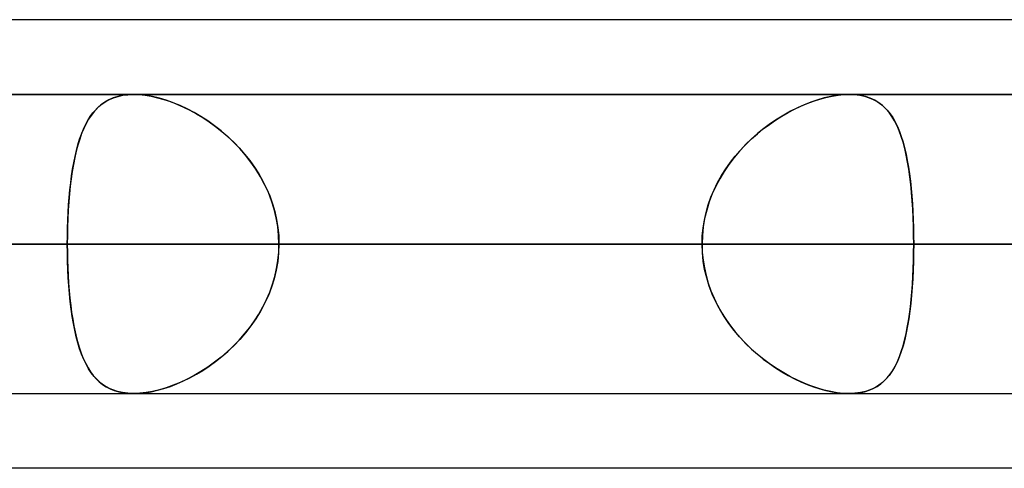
# Model space of a CAD drawing. Header units: millimetres. Extents: x -156 to 156, y -52 to 132.
# Tile 34 of 79: x -50.21 to -46.92, y 62.5 to 64. Entities that reach past the tile are written whole.
import ezdxf

# ---------------------------------------------------------------- set-up
doc = ezdxf.new("R2010")
doc.units = ezdxf.units.MM
doc.layers.add('MAIN-1', color=7, linetype='Continuous')

msp = doc.modelspace()

# ---------------------------------------------------------------- linework, layer by layer
at = {"layer": 'MAIN-1'}
for p, q in [((-39.2091, 64), (-72.3017, 64)), ((-36.0271, 64), (-69.1197, 64)), ((-39.2091, 64), (-69.1197, 64)), ((-36.0271, 64), (-69.1197, 64)), ((68.6965, 63.75), (-68.6965, 63.75)), ((68.6965, 63.75), (-68.6965, 63.75)), ((63.1787, 63.75), (-63.1787, 63.75)), ((63.1787, 63.75), (-63.1787, 63.75)), ((-45.074, 63.75), (-61, 63.75)), ((-61, 63.75), (-45.074, 63.75)), ((57.6605, 63.75), (-57.6605, 63.75)), ((57.6605, 63.75), (-57.6605, 63.75)), ((-39.5486, 63.75), (-53.2, 63.75)), ((-53.2, 63.75), (-39.5486, 63.75)), ((52.1417, 63.75), (-52.1417, 63.75)), ((52.1417, 63.75), (-52.1417, 63.75)), ((-49.9106, 63.7333), (-49.8969, 63.7391)), ((-49.8831, 63.7434), (-49.8988, 63.7384)), ((-49.8969, 63.7391), (-49.8821, 63.7437)), ((-49.8663, 63.7471), (-49.8831, 63.7434)), ((-49.8821, 63.7437), (-49.8665, 63.7471)), ((-49.8665, 63.7471), (-49.85, 63.7492)), ((-49.8486, 63.7493), (-49.8663, 63.7471)), ((-49.85, 63.7492), (-49.8327, 63.75)), ((-49.8299, 63.75), (-49.8486, 63.7493)), ((-49.8327, 63.75), (-49.8322, 63.75)), ((-49.8322, 63.75), (-49.8318, 63.75)), ((-49.8318, 63.75), (-49.8313, 63.75)), ((-49.8313, 63.75), (-49.8308, 63.75)), ((-49.8308, 63.75), (-49.8304, 63.75)), ((-49.8304, 63.75), (-49.8299, 63.75)), ((-47.4385, 63.75), (-49.83, 63.75)), ((-47.4385, 63.75), (-49.83, 63.75)), ((-49.8098, 63.7492), (-49.8299, 63.75)), ((-49.8299, 63.75), (-49.8112, 63.7493)), ((-49.8112, 63.7493), (-49.7916, 63.7473)), ((-49.7887, 63.7469), (-49.8098, 63.7492)), ((-49.7916, 63.7473), (-49.7712, 63.7439)), ((-49.7668, 63.743), (-49.7887, 63.7469)), ((-49.7712, 63.7439), (-49.7502, 63.7392)), ((-49.7442, 63.7376), (-49.7668, 63.743)), ((-49.7502, 63.7392), (-49.7289, 63.7332)), ((-47.537, 63.7341), (-47.5162, 63.7398)), ((-47.4999, 63.7434), (-47.5218, 63.7384)), ((-47.5162, 63.7398), (-47.4957, 63.7443)), ((-47.4786, 63.7471), (-47.4999, 63.7434)), ((-47.4957, 63.7443), (-47.4759, 63.7475)), ((-47.4581, 63.7493), (-47.4786, 63.7471)), ((-47.4759, 63.7475), (-47.4568, 63.7494)), ((-47.4385, 63.75), (-47.4581, 63.7493)), ((-47.4568, 63.7494), (-47.4385, 63.75)), ((-47.4385, 63.75), (-47.4206, 63.7493)), ((-47.4194, 63.7492), (-47.4385, 63.75)), ((-47.4206, 63.7493), (-47.4035, 63.7473)), ((-47.4012, 63.7469), (-47.4194, 63.7492)), ((-47.4035, 63.7473), (-47.3874, 63.7439)), ((-47.3841, 63.743), (-47.4012, 63.7469)), ((-47.3874, 63.7439), (-47.3722, 63.7392)), ((-47.3681, 63.7376), (-47.3841, 63.743)), ((-47.3722, 63.7392), (-47.3581, 63.7332)), ((-49.9567, 63.6991), (-49.9464, 63.7092)), ((-49.9392, 63.7153), (-49.9507, 63.7052)), ((-49.9464, 63.7092), (-49.9354, 63.7183)), ((-49.9268, 63.7243), (-49.9392, 63.7153)), ((-49.9354, 63.7183), (-49.9234, 63.7263)), ((-49.9133, 63.732), (-49.9268, 63.7243)), ((-49.9234, 63.7263), (-49.9106, 63.7333)), ((-49.8988, 63.7384), (-49.9133, 63.732)), ((-49.7212, 63.7307), (-49.7442, 63.7376)), ((-49.7289, 63.7332), (-49.7074, 63.726)), ((-49.6979, 63.7224), (-49.7212, 63.7307)), ((-49.7074, 63.726), (-49.6857, 63.7175)), ((-49.6746, 63.7128), (-49.6979, 63.7224)), ((-49.6857, 63.7175), (-49.6639, 63.708)), ((-49.6512, 63.7019), (-49.6746, 63.7128)), ((-49.6639, 63.708), (-49.6422, 63.6973)), ((-47.6218, 63.7003), (-47.6005, 63.7104)), ((-47.5891, 63.7153), (-47.6117, 63.7052)), ((-47.6005, 63.7104), (-47.5792, 63.7194)), ((-47.5665, 63.7243), (-47.5891, 63.7153)), ((-47.5792, 63.7194), (-47.558, 63.7273)), ((-47.544, 63.732), (-47.5665, 63.7243)), ((-47.558, 63.7273), (-47.537, 63.7341)), ((-47.5218, 63.7384), (-47.544, 63.732)), ((-47.3533, 63.7307), (-47.3681, 63.7376)), ((-47.3581, 63.7332), (-47.3451, 63.7259)), ((-47.3397, 63.7224), (-47.3533, 63.7307)), ((-47.3451, 63.7259), (-47.333, 63.7175)), ((-47.3273, 63.7128), (-47.3397, 63.7224)), ((-47.333, 63.7175), (-47.3219, 63.7079)), ((-47.3158, 63.7019), (-47.3273, 63.7128)), ((-47.3219, 63.7079), (-47.3116, 63.6972)), ((-49.9832, 63.6628), (-49.975, 63.6759)), ((-49.9713, 63.6812), (-49.9804, 63.6674)), ((-49.975, 63.6759), (-49.9662, 63.688)), ((-49.9614, 63.6938), (-49.9713, 63.6812)), ((-49.9662, 63.688), (-49.9567, 63.6991)), ((-49.9507, 63.7052), (-49.9614, 63.6938)), ((-49.628, 63.6897), (-49.6512, 63.7019)), ((-49.6422, 63.6973), (-49.6205, 63.6854)), ((-49.6051, 63.6763), (-49.628, 63.6897)), ((-49.6205, 63.6854), (-49.5989, 63.6724)), ((-49.5823, 63.6616), (-49.6051, 63.6763)), ((-47.6847, 63.6641), (-47.6639, 63.6772)), ((-47.6571, 63.6812), (-47.6796, 63.6674)), ((-47.6639, 63.6772), (-47.6429, 63.6893)), ((-47.6344, 63.6938), (-47.6571, 63.6812)), ((-47.6429, 63.6893), (-47.6218, 63.7003)), ((-47.6117, 63.7052), (-47.6344, 63.6938)), ((-47.3053, 63.6897), (-47.3158, 63.7019)), ((-47.3116, 63.6972), (-47.3021, 63.6854)), ((-47.2958, 63.6763), (-47.3053, 63.6897)), ((-47.3021, 63.6854), (-47.2933, 63.6724)), ((-47.287, 63.6616), (-47.2958, 63.6763)), ((-49.9979, 63.6334), (-49.9908, 63.6486)), ((-49.9889, 63.6525), (-49.9966, 63.6363)), ((-49.9908, 63.6486), (-49.9832, 63.6628)), ((-49.9804, 63.6674), (-49.9889, 63.6525)), ((-49.5989, 63.6724), (-49.5774, 63.6583)), ((-49.5598, 63.6456), (-49.5823, 63.6616)), ((-49.5774, 63.6583), (-49.5563, 63.6431)), ((-49.5377, 63.6284), (-49.5598, 63.6456)), ((-49.5563, 63.6431), (-49.5356, 63.6267)), ((-47.7257, 63.6348), (-47.7054, 63.65)), ((-47.7019, 63.6525), (-47.7238, 63.6363)), ((-47.7054, 63.65), (-47.6847, 63.6641)), ((-47.6796, 63.6674), (-47.7019, 63.6525)), ((-47.2933, 63.6724), (-47.2852, 63.6583)), ((-47.2789, 63.6456), (-47.287, 63.6616)), ((-47.2852, 63.6583), (-47.2777, 63.643)), ((-47.2715, 63.6284), (-47.2789, 63.6456)), ((-47.2777, 63.643), (-47.2708, 63.6267)), ((-50.0105, 63.6001), (-50.0044, 63.6173)), ((-50.0038, 63.619), (-50.0103, 63.6005)), ((-50.0044, 63.6173), (-49.9979, 63.6334)), ((-49.9966, 63.6363), (-50.0038, 63.619)), ((-49.5162, 63.6099), (-49.5377, 63.6284)), ((-49.5356, 63.6267), (-49.5155, 63.6093)), ((-49.4953, 63.5902), (-49.5162, 63.6099)), ((-49.5155, 63.6093), (-49.4959, 63.5908)), ((-47.7452, 63.619), (-47.7661, 63.6005)), ((-47.765, 63.6015), (-47.7456, 63.6186)), ((-47.7456, 63.6186), (-47.7257, 63.6348)), ((-47.7238, 63.6363), (-47.7452, 63.619)), ((-47.2647, 63.6099), (-47.2715, 63.6284)), ((-47.2708, 63.6267), (-47.2645, 63.6093)), ((-47.2586, 63.5902), (-47.2647, 63.6099)), ((-47.2645, 63.6093), (-47.2587, 63.5908)), ((-50.0163, 63.581), (-50.0218, 63.5604)), ((-50.0212, 63.5628), (-50.0161, 63.5819)), ((-50.0103, 63.6005), (-50.0163, 63.581)), ((-50.0161, 63.5819), (-50.0105, 63.6001)), ((-49.4959, 63.5908), (-49.4771, 63.5713)), ((-49.4752, 63.5693), (-49.4953, 63.5902)), ((-47.7862, 63.581), (-47.8054, 63.5604)), ((-47.802, 63.5641), (-47.7839, 63.5833)), ((-47.7661, 63.6005), (-47.7862, 63.581)), ((-47.7839, 63.5833), (-47.765, 63.6015)), ((-47.2587, 63.5908), (-47.2535, 63.5713)), ((-47.253, 63.5693), (-47.2586, 63.5902)), ((-50.0301, 63.5219), (-50.0259, 63.5428)), ((-50.0218, 63.5604), (-50.0267, 63.5388)), ((-50.0259, 63.5428), (-50.0212, 63.5628)), ((-49.4771, 63.5713), (-49.4592, 63.5509)), ((-49.4561, 63.5472), (-49.4752, 63.5693)), ((-49.4592, 63.5509), (-49.4422, 63.5296)), ((-49.4381, 63.5241), (-49.4561, 63.5472)), ((-47.8357, 63.5231), (-47.8193, 63.544)), ((-47.8054, 63.5604), (-47.8236, 63.5388)), ((-47.8193, 63.544), (-47.802, 63.5641)), ((-47.2535, 63.5713), (-47.2487, 63.5509)), ((-47.248, 63.5472), (-47.253, 63.5693)), ((-47.2487, 63.5509), (-47.2444, 63.5296)), ((-47.2434, 63.5241), (-47.248, 63.5472)), ((-50.0312, 63.5163), (-50.0351, 63.4928)), ((-50.0339, 63.5002), (-50.0301, 63.5219)), ((-50.0267, 63.5388), (-50.0312, 63.5163)), ((-49.4422, 63.5296), (-49.4264, 63.5074)), ((-49.4214, 63.4999), (-49.4381, 63.5241)), ((-47.8407, 63.5163), (-47.8567, 63.4928)), ((-47.8511, 63.5014), (-47.8357, 63.5231)), ((-47.8236, 63.5388), (-47.8407, 63.5163)), ((-47.2444, 63.5296), (-47.2406, 63.5074)), ((-47.2394, 63.4999), (-47.2434, 63.5241)), ((-50.0404, 63.4545), (-50.0374, 63.4777)), ((-50.0351, 63.4928), (-50.0386, 63.4684)), ((-50.0374, 63.4777), (-50.0339, 63.5002)), ((-49.4264, 63.5074), (-49.4116, 63.4844)), ((-49.4061, 63.4749), (-49.4214, 63.4999)), ((-49.4116, 63.4844), (-49.3981, 63.4605)), ((-47.8784, 63.4555), (-47.8653, 63.4788)), ((-47.8567, 63.4928), (-47.8713, 63.4684)), ((-47.8653, 63.4788), (-47.8511, 63.5014)), ((-47.2406, 63.5074), (-47.2372, 63.4843)), ((-47.2359, 63.4749), (-47.2394, 63.4999)), ((-47.2372, 63.4843), (-47.2342, 63.4605)), ((-50.0417, 63.4432), (-50.0444, 63.4172)), ((-50.0431, 63.4306), (-50.0404, 63.4545)), ((-50.0386, 63.4684), (-50.0417, 63.4432)), ((-49.3922, 63.4489), (-49.4061, 63.4749)), ((-49.3981, 63.4605), (-49.3859, 63.4359)), ((-49.3799, 63.4221), (-49.3922, 63.4489)), ((-47.8846, 63.4432), (-47.8964, 63.4172)), ((-47.8901, 63.4315), (-47.8784, 63.4555)), ((-47.8713, 63.4684), (-47.8846, 63.4432)), ((-47.2328, 63.4489), (-47.2359, 63.4749)), ((-47.2342, 63.4605), (-47.2315, 63.4359)), ((-47.2302, 63.4221), (-47.2328, 63.4489)), ((-50.0444, 63.4172), (-50.0466, 63.3905)), ((-50.0454, 63.406), (-50.0431, 63.4306)), ((-49.3859, 63.4359), (-49.3752, 63.4106)), ((-49.3692, 63.3945), (-49.3799, 63.4221)), ((-49.3752, 63.4106), (-49.366, 63.3848)), ((-47.8964, 63.4172), (-47.9065, 63.3905)), ((-47.9006, 63.4068), (-47.8901, 63.4315)), ((-47.2315, 63.4359), (-47.2292, 63.4106)), ((-47.228, 63.3945), (-47.2302, 63.4221)), ((-47.2292, 63.4106), (-47.2273, 63.3848)), ((-50.0489, 63.3553), (-50.0473, 63.3809)), ((-50.0466, 63.3905), (-50.0484, 63.3632)), ((-50.0473, 63.3809), (-50.0454, 63.406)), ((-49.3604, 63.3663), (-49.3692, 63.3945)), ((-49.366, 63.3848), (-49.3583, 63.3586)), ((-47.9169, 63.3558), (-47.9095, 63.3815)), ((-47.9065, 63.3905), (-47.915, 63.3632)), ((-47.9095, 63.3815), (-47.9006, 63.4068)), ((-47.2262, 63.3663), (-47.228, 63.3945)), ((-47.2273, 63.3848), (-47.2258, 63.3586)), ((-50.0501, 63.3294), (-50.0489, 63.3553)), ((-50.0484, 63.3632), (-50.0499, 63.3353)), ((-49.3535, 63.3377), (-49.3604, 63.3663)), ((-49.3583, 63.3586), (-49.3523, 63.3319)), ((-47.9227, 63.3298), (-47.9169, 63.3558)), ((-47.915, 63.3632), (-47.9217, 63.3353)), ((-47.2248, 63.3377), (-47.2262, 63.3663)), ((-47.2258, 63.3586), (-47.2246, 63.3319)), ((-50.051, 63.3032), (-50.0501, 63.3294)), ((-50.0499, 63.3353), (-50.0509, 63.3071)), ((-49.3485, 63.3088), (-49.3535, 63.3377)), ((-49.3523, 63.3319), (-49.3479, 63.3049)), ((-47.927, 63.3035), (-47.9227, 63.3298)), ((-47.9217, 63.3353), (-47.9265, 63.3071)), ((-47.2239, 63.3088), (-47.2248, 63.3377)), ((-47.2246, 63.3319), (-47.2238, 63.3049)), ((-50.0515, 63.2786), (-50.0517, 63.25)), ((-50.0509, 63.3071), (-50.0515, 63.2786)), ((-50.0515, 63.2767), (-50.051, 63.3032)), ((-49.3454, 63.2795), (-49.3485, 63.3088)), ((-49.3479, 63.3049), (-49.3453, 63.2776)), ((-49.3444, 63.25), (-49.3454, 63.2795)), ((-47.9294, 63.2786), (-47.9304, 63.25)), ((-47.9295, 63.2768), (-47.927, 63.3035)), ((-47.9265, 63.3071), (-47.9294, 63.2786)), ((-47.2233, 63.2795), (-47.2239, 63.3088)), ((-47.2238, 63.3049), (-47.2233, 63.2776)), ((-47.2231, 63.25), (-47.2233, 63.2795)), ((-69.0087, 63.25), (69.0087, 63.25)), ((69.0087, 63.25), (-69.0087, 63.25)), ((68.2038, 63.25), (-68.2038, 63.25)), ((-68.2038, 63.25), (68.2038, 63.25)), ((-63.3931, 63.25), (63.3931, 63.25)), ((63.3931, 63.25), (-63.3931, 63.25)), ((62.6857, 63.25), (-62.6857, 63.25)), ((-62.6857, 63.25), (62.6857, 63.25)), ((-61.5, 63.25), (-45.5566, 63.25)), ((-45.5566, 63.25), (-61.5, 63.25)), ((-44.8487, 63.25), (-60.5, 63.25)), ((-60.5, 63.25), (-44.8487, 63.25)), ((-57.8746, 63.25), (57.8746, 63.25)), ((57.8746, 63.25), (-57.8746, 63.25)), ((57.167, 63.25), (-57.167, 63.25)), ((-57.167, 63.25), (57.167, 63.25)), ((-54.861, 63.25), (-50.0517, 63.25)), ((-50.0517, 63.25), (-54.861, 63.25)), ((-53.7, 63.25), (-40.0337, 63.25)), ((-40.0337, 63.25), (-53.7, 63.25)), ((-47.9304, 63.25), (-52.7397, 63.25)), ((-52.7397, 63.25), (-47.9304, 63.25)), ((-39.1762, 63.25), (-52.7, 63.25)), ((-52.7, 63.25), (-39.1762, 63.25)), ((-52.3553, 63.25), (52.3553, 63.25)), ((52.3553, 63.25), (-52.3553, 63.25)), ((51.6477, 63.25), (-51.6477, 63.25)), ((-51.6477, 63.25), (51.6477, 63.25)), ((-51.6477, 63.25), (-46.8352, 63.25)), ((-46.8352, 63.25), (-51.6477, 63.25)), ((-45.5566, 63.25), (-50.3701, 63.25)), ((-50.3701, 63.25), (-45.5566, 63.25)), ((-50.0517, 63.25), (-50.0515, 63.2767)), ((-50.0517, 63.25), (-47.9304, 63.25)), ((-47.9304, 63.25), (-50.0517, 63.25)), ((-50.0515, 63.2214), (-50.0517, 63.25)), ((-50.0517, 63.25), (-50.0515, 63.2232)), ((-49.3444, 63.25), (-49.3454, 63.2205)), ((-49.3453, 63.2776), (-49.3444, 63.25)), ((-49.3453, 63.2224), (-49.3444, 63.25)), ((-47.2231, 63.25), (-49.3444, 63.25)), ((-49.3444, 63.25), (-47.2231, 63.25)), ((-49.3444, 63.25), (-44.5348, 63.25)), ((-44.5348, 63.25), (-49.3444, 63.25)), ((-47.9304, 63.25), (-47.9295, 63.2768)), ((-47.9304, 63.25), (-47.9295, 63.2232)), ((-47.9294, 63.2214), (-47.9304, 63.25)), ((-47.2233, 63.2776), (-47.2231, 63.25)), ((-47.2233, 63.2224), (-47.2231, 63.25)), ((-47.2231, 63.25), (-47.2233, 63.2205)), ((-42.4135, 63.25), (-47.2231, 63.25)), ((-47.2231, 63.25), (-42.4135, 63.25)), ((-50.0515, 63.2232), (-50.051, 63.1965)), ((-50.0509, 63.193), (-50.0515, 63.2214)), ((-49.3454, 63.2205), (-49.3485, 63.1912)), ((-49.3479, 63.1951), (-49.3453, 63.2224)), ((-47.9295, 63.2232), (-47.927, 63.1965)), ((-47.9265, 63.1929), (-47.9294, 63.2214)), ((-47.2233, 63.2205), (-47.2239, 63.1912)), ((-47.2238, 63.1951), (-47.2233, 63.2224)), ((-50.051, 63.1965), (-50.0501, 63.1702)), ((-50.0499, 63.1649), (-50.0509, 63.193)), ((-49.3485, 63.1912), (-49.3535, 63.1623)), ((-49.3523, 63.1681), (-49.3479, 63.1951)), ((-47.927, 63.1965), (-47.9227, 63.1702)), ((-47.9217, 63.1647), (-47.9265, 63.1929)), ((-47.2239, 63.1912), (-47.2248, 63.1623)), ((-47.2246, 63.1681), (-47.2238, 63.1951)), ((-50.0501, 63.1702), (-50.0489, 63.1442)), ((-50.0485, 63.1371), (-50.0499, 63.1649)), ((-49.3535, 63.1623), (-49.3604, 63.1337)), ((-49.3583, 63.1414), (-49.3523, 63.1681)), ((-47.9227, 63.1702), (-47.9169, 63.1442)), ((-47.915, 63.1368), (-47.9217, 63.1647)), ((-47.2248, 63.1623), (-47.2262, 63.1337)), ((-47.2258, 63.1414), (-47.2246, 63.1681)), ((-50.0489, 63.1442), (-50.0473, 63.1185)), ((-50.0466, 63.1098), (-50.0485, 63.1371)), ((-50.0473, 63.1185), (-50.0453, 63.0932)), ((-49.3752, 63.0894), (-49.366, 63.1152)), ((-49.3604, 63.1337), (-49.3692, 63.1055)), ((-49.366, 63.1152), (-49.3583, 63.1414)), ((-47.9169, 63.1442), (-47.9095, 63.1185)), ((-47.9065, 63.1095), (-47.915, 63.1368)), ((-47.9095, 63.1185), (-47.9006, 63.0932)), ((-47.2292, 63.0894), (-47.2273, 63.1152)), ((-47.2262, 63.1337), (-47.228, 63.1055)), ((-47.2273, 63.1152), (-47.2258, 63.1414)), ((-50.0444, 63.0832), (-50.0466, 63.1098)), ((-50.0453, 63.0932), (-50.043, 63.0685)), ((-50.0418, 63.0572), (-50.0444, 63.0832)), ((-49.3859, 63.0641), (-49.3752, 63.0894)), ((-49.3692, 63.1055), (-49.3799, 63.0779)), ((-47.8964, 63.0828), (-47.9065, 63.1095)), ((-47.9006, 63.0932), (-47.8901, 63.0685)), ((-47.8846, 63.0568), (-47.8964, 63.0828)), ((-47.2315, 63.0641), (-47.2292, 63.0894)), ((-47.228, 63.1055), (-47.2302, 63.0779)), ((-50.043, 63.0685), (-50.0403, 63.0445)), ((-50.0387, 63.032), (-50.0418, 63.0572)), ((-49.3922, 63.0511), (-49.4061, 63.0251)), ((-49.3981, 63.0395), (-49.3859, 63.0641)), ((-49.3799, 63.0779), (-49.3922, 63.0511)), ((-47.8901, 63.0685), (-47.8784, 63.0445)), ((-47.8713, 63.0316), (-47.8846, 63.0568)), ((-47.2328, 63.0511), (-47.2359, 63.0251)), ((-47.2342, 63.0395), (-47.2315, 63.0641)), ((-47.2302, 63.0779), (-47.2328, 63.0511)), ((-50.0403, 63.0445), (-50.0372, 63.0212)), ((-50.0352, 63.0077), (-50.0387, 63.032)), ((-50.0372, 63.0212), (-50.0338, 62.9987)), ((-49.4264, 62.9926), (-49.4116, 63.0156)), ((-49.4061, 63.0251), (-49.4214, 63.0001)), ((-49.4116, 63.0156), (-49.3981, 63.0395)), ((-47.8784, 63.0445), (-47.8653, 63.0212)), ((-47.8567, 63.0072), (-47.8713, 63.0316)), ((-47.8653, 63.0212), (-47.8511, 62.9986)), ((-47.2406, 62.9926), (-47.2372, 63.0157)), ((-47.2359, 63.0251), (-47.2394, 63.0001)), ((-47.2372, 63.0157), (-47.2342, 63.0395)), ((-50.0313, 62.9842), (-50.0352, 63.0077)), ((-50.0338, 62.9987), (-50.0299, 62.9769)), ((-50.0268, 62.9617), (-50.0313, 62.9842)), ((-49.4422, 62.9704), (-49.4264, 62.9926)), ((-49.4214, 63.0001), (-49.4381, 62.9759)), ((-47.8407, 62.9837), (-47.8567, 63.0072)), ((-47.8511, 62.9986), (-47.8357, 62.9769)), ((-47.8236, 62.9612), (-47.8407, 62.9837)), ((-47.2444, 62.9704), (-47.2406, 62.9926)), ((-47.2394, 63.0001), (-47.2434, 62.9759)), ((-50.0299, 62.9769), (-50.0256, 62.956)), ((-50.0219, 62.9401), (-50.0268, 62.9617)), ((-50.0256, 62.956), (-50.0209, 62.9359)), ((-49.4561, 62.9528), (-49.4752, 62.9307)), ((-49.4592, 62.9491), (-49.4422, 62.9704)), ((-49.4381, 62.9759), (-49.4561, 62.9528)), ((-47.8357, 62.9769), (-47.8193, 62.956)), ((-47.8054, 62.9396), (-47.8236, 62.9612)), ((-47.8193, 62.956), (-47.802, 62.9359)), ((-47.248, 62.9528), (-47.253, 62.9307)), ((-47.2487, 62.9491), (-47.2444, 62.9704)), ((-47.2434, 62.9759), (-47.248, 62.9528)), ((-50.0165, 62.9196), (-50.0219, 62.9401)), ((-50.0209, 62.9359), (-50.0157, 62.9167)), ((-50.0105, 62.9), (-50.0165, 62.9196)), ((-50.0157, 62.9167), (-50.01, 62.8986)), ((-49.4959, 62.9092), (-49.4771, 62.9287)), ((-49.4752, 62.9307), (-49.4953, 62.9098)), ((-49.4771, 62.9287), (-49.4592, 62.9491)), ((-47.7862, 62.919), (-47.8054, 62.9396)), ((-47.802, 62.9359), (-47.7839, 62.9167)), ((-47.7661, 62.8995), (-47.7862, 62.919)), ((-47.7839, 62.9167), (-47.765, 62.8985)), ((-47.2587, 62.9092), (-47.2535, 62.9287)), ((-47.253, 62.9307), (-47.2586, 62.9098)), ((-47.2535, 62.9287), (-47.2487, 62.9491)), ((-50.004, 62.8816), (-50.0105, 62.9)), ((-50.01, 62.8986), (-50.0039, 62.8814)), ((-49.5162, 62.8901), (-49.5377, 62.8716)), ((-49.5356, 62.8733), (-49.5155, 62.8907)), ((-49.4953, 62.9098), (-49.5162, 62.8901)), ((-49.5155, 62.8907), (-49.4959, 62.9092)), ((-47.7452, 62.881), (-47.7661, 62.8995)), ((-47.765, 62.8985), (-47.7456, 62.8814)), ((-47.2647, 62.8901), (-47.2715, 62.8716)), ((-47.2708, 62.8733), (-47.2645, 62.8907)), ((-47.2586, 62.9098), (-47.2647, 62.8901)), ((-47.2645, 62.8907), (-47.2587, 62.9092)), ((-49.9969, 62.8643), (-50.004, 62.8816)), ((-50.0039, 62.8814), (-49.9973, 62.8652)), ((-49.9973, 62.8652), (-49.9901, 62.85)), ((-49.9891, 62.8481), (-49.9969, 62.8643)), ((-49.5598, 62.8544), (-49.5823, 62.8384)), ((-49.5774, 62.8417), (-49.5563, 62.8569)), ((-49.5377, 62.8716), (-49.5598, 62.8544)), ((-49.5563, 62.8569), (-49.5356, 62.8733)), ((-47.7456, 62.8814), (-47.7257, 62.8652)), ((-47.7238, 62.8637), (-47.7452, 62.881)), ((-47.7257, 62.8652), (-47.7054, 62.85)), ((-47.7019, 62.8475), (-47.7238, 62.8637)), ((-47.2789, 62.8544), (-47.287, 62.8384)), ((-47.2852, 62.8417), (-47.2777, 62.857)), ((-47.2715, 62.8716), (-47.2789, 62.8544)), ((-47.2777, 62.857), (-47.2708, 62.8733)), ((-49.9901, 62.85), (-49.9824, 62.8359)), ((-49.9807, 62.8331), (-49.9891, 62.8481)), ((-49.9824, 62.8359), (-49.9741, 62.8228)), ((-49.9716, 62.8193), (-49.9807, 62.8331)), ((-49.9741, 62.8228), (-49.9652, 62.8108)), ((-49.9618, 62.8067), (-49.9716, 62.8193)), ((-49.6051, 62.8237), (-49.628, 62.8103)), ((-49.6205, 62.8146), (-49.5989, 62.8276)), ((-49.5823, 62.8384), (-49.6051, 62.8237)), ((-49.5989, 62.8276), (-49.5774, 62.8417)), ((-47.7054, 62.85), (-47.6847, 62.8359)), ((-47.6796, 62.8326), (-47.7019, 62.8475)), ((-47.6847, 62.8359), (-47.6639, 62.8228)), ((-47.6571, 62.8188), (-47.6796, 62.8326)), ((-47.6639, 62.8228), (-47.6429, 62.8107)), ((-47.6344, 62.8062), (-47.6571, 62.8188)), ((-47.2958, 62.8237), (-47.3053, 62.8103)), ((-47.3021, 62.8146), (-47.2933, 62.8276)), ((-47.287, 62.8384), (-47.2958, 62.8237)), ((-47.2933, 62.8276), (-47.2852, 62.8417)), ((-49.9652, 62.8108), (-49.9556, 62.7997)), ((-49.9512, 62.7953), (-49.9618, 62.8067)), ((-49.9556, 62.7997), (-49.9452, 62.7897)), ((-49.9398, 62.7851), (-49.9512, 62.7953)), ((-49.9452, 62.7897), (-49.9339, 62.7806)), ((-49.9274, 62.7761), (-49.9398, 62.7851)), ((-49.6746, 62.7872), (-49.6979, 62.7776)), ((-49.6857, 62.7825), (-49.6639, 62.792)), ((-49.6512, 62.7981), (-49.6746, 62.7872)), ((-49.6639, 62.792), (-49.6422, 62.8027)), ((-49.628, 62.8103), (-49.6512, 62.7981)), ((-49.6422, 62.8027), (-49.6205, 62.8146)), ((-47.6429, 62.8107), (-47.6218, 62.7997)), ((-47.6117, 62.7948), (-47.6344, 62.8062)), ((-47.6218, 62.7997), (-47.6005, 62.7896)), ((-47.5891, 62.7847), (-47.6117, 62.7948)), ((-47.6005, 62.7896), (-47.5792, 62.7806)), ((-47.5665, 62.7757), (-47.5891, 62.7847)), ((-47.3273, 62.7872), (-47.3397, 62.7776)), ((-47.333, 62.7825), (-47.3219, 62.7921)), ((-47.3158, 62.7981), (-47.3273, 62.7872)), ((-47.3219, 62.7921), (-47.3116, 62.8028)), ((-47.3053, 62.8103), (-47.3158, 62.7981)), ((-47.3116, 62.8028), (-47.3021, 62.8146)), ((-49.9339, 62.7806), (-49.9219, 62.7727)), ((-49.914, 62.7684), (-49.9274, 62.7761)), ((-49.9219, 62.7727), (-49.9089, 62.7659)), ((-49.8995, 62.7619), (-49.914, 62.7684)), ((-49.9089, 62.7659), (-49.8949, 62.7602)), ((-49.884, 62.7568), (-49.8995, 62.7619)), ((-49.8949, 62.7602), (-49.88, 62.7558)), ((-49.8673, 62.7531), (-49.884, 62.7568)), ((-49.88, 62.7558), (-49.8641, 62.7525)), ((-49.8496, 62.7508), (-49.8673, 62.7531)), ((-49.8641, 62.7525), (-49.8474, 62.7506)), ((-49.8112, 62.7507), (-49.7916, 62.7527)), ((-49.7887, 62.7531), (-49.8098, 62.7508)), ((-49.7916, 62.7527), (-49.7712, 62.7561)), ((-49.7668, 62.757), (-49.7887, 62.7531)), ((-49.7712, 62.7561), (-49.7502, 62.7608)), ((-49.7442, 62.7624), (-49.7668, 62.757)), ((-49.7502, 62.7608), (-49.7289, 62.7668)), ((-49.7212, 62.7693), (-49.7442, 62.7624)), ((-49.7289, 62.7668), (-49.7074, 62.774)), ((-49.6979, 62.7776), (-49.7212, 62.7693)), ((-49.7074, 62.774), (-49.6857, 62.7825)), ((-47.5792, 62.7806), (-47.558, 62.7727)), ((-47.544, 62.768), (-47.5665, 62.7757)), ((-47.558, 62.7727), (-47.537, 62.7659)), ((-47.5218, 62.7616), (-47.544, 62.768)), ((-47.537, 62.7659), (-47.5162, 62.7602)), ((-47.4999, 62.7566), (-47.5218, 62.7616)), ((-47.5162, 62.7602), (-47.4957, 62.7557)), ((-47.4786, 62.7529), (-47.4999, 62.7566)), ((-47.4957, 62.7557), (-47.4759, 62.7525)), ((-47.4581, 62.7507), (-47.4786, 62.7529)), ((-47.4759, 62.7525), (-47.4568, 62.7506)), ((-47.4206, 62.7507), (-47.4035, 62.7527)), ((-47.4012, 62.7531), (-47.4194, 62.7508)), ((-47.4035, 62.7527), (-47.3874, 62.7561)), ((-47.3841, 62.757), (-47.4012, 62.7531)), ((-47.3874, 62.7561), (-47.3722, 62.7608)), ((-47.3681, 62.7624), (-47.3841, 62.757)), ((-47.3722, 62.7608), (-47.3581, 62.7668)), ((-47.3533, 62.7693), (-47.3681, 62.7624)), ((-47.3581, 62.7668), (-47.3451, 62.7741)), ((-47.3397, 62.7776), (-47.3533, 62.7693)), ((-47.3451, 62.7741), (-47.333, 62.7825)), ((-68.5822, 62.75), (68.5822, 62.75)), ((-68.5822, 62.75), (68.5822, 62.75)), ((-63.1787, 62.75), (63.1787, 62.75)), ((-63.1787, 62.75), (63.1787, 62.75)), ((-61, 62.75), (-45.074, 62.75)), ((-61, 62.75), (-45.074, 62.75)), ((-57.6605, 62.75), (57.6605, 62.75)), ((-57.6605, 62.75), (57.6605, 62.75)), ((-53.2, 62.75), (-39.6748, 62.75)), ((-53.2, 62.75), (-39.6748, 62.75)), ((-52.1417, 62.75), (52.1417, 62.75)), ((-52.1417, 62.75), (52.1417, 62.75)), ((-49.8311, 62.75), (-49.8496, 62.7508)), ((-49.8474, 62.7506), (-49.8299, 62.75)), ((-49.8309, 62.75), (-49.8311, 62.75)), ((-49.8307, 62.75), (-49.8309, 62.75)), ((-49.8305, 62.75), (-49.8307, 62.75)), ((-49.8303, 62.75), (-49.8305, 62.75)), ((-49.8301, 62.75), (-49.8303, 62.75)), ((-49.8299, 62.75), (-49.8301, 62.75)), ((-49.83, 62.75), (-47.4385, 62.75)), ((-49.83, 62.75), (-47.4385, 62.75)), ((-49.8098, 62.7508), (-49.8299, 62.75)), ((-49.8299, 62.75), (-49.8112, 62.7507)), ((-47.4385, 62.75), (-47.4581, 62.7507)), ((-47.4568, 62.7506), (-47.4385, 62.75)), ((-47.4194, 62.7508), (-47.4385, 62.75)), ((-47.4385, 62.75), (-47.4206, 62.7507)), ((-39.5712, 62.5), (-71.9395, 62.5)), ((-39.5712, 62.5), (-68.7575, 62.5)), ((-36.3893, 62.5), (-68.7575, 62.5)), ((-36.3893, 62.5), (-68.5488, 62.5))]:
    msp.add_line(p, q, dxfattribs=at)

doc.saveas('drawing.dxf')
